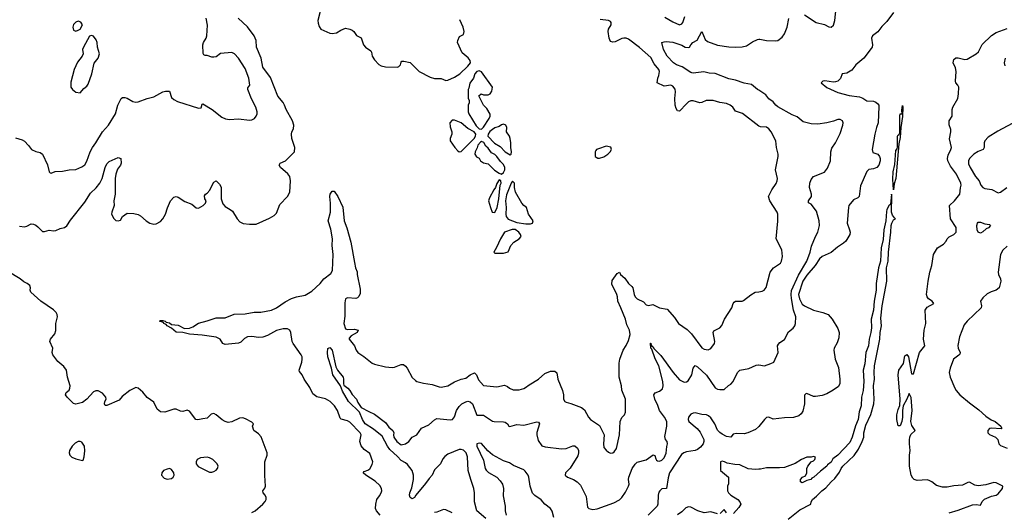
# Model space of a CAD drawing. Header units: inches. Extents: x 1384664 to 1536621, y 460766 to 646467.
# Tile 165 of 256: x 1443366 to 1452204, y 530916 to 535336. Entities that reach past the tile are written whole.
import ezdxf

# ---------------------------------------------------------------- set-up
doc = ezdxf.new("R2010")
doc.units = ezdxf.units.IN
doc.header["$MEASUREMENT"] = 0
doc.layers.add('B4543', color=7, linetype='Continuous')
doc.layers.add('B4553', color=7, linetype='Continuous')

msp = doc.modelspace()

# ---------------------------------------------------------------- linework, layer by layer
at = {"layer": 'B4543', "color": 5}
for points, elevation in [([(1446062.4, 535410), (1446043.1, 535330), (1446044.9, 535304.9), (1446054.2, 535274.2), (1446070.5, 535250.5), (1446150, 535214), (1446170, 535210.7), (1446210, 535218.8), (1446250, 535242.8), (1446290, 535259.1), (1446330, 535252.4), (1446350, 535241.6), (1446364.9, 535230), (1446390, 535195.5), (1446432, 535172), (1446450.8, 535110), (1446470.4, 535090.4), (1446517.4, 535057.4), (1446524.9, 535044.9), (1446530.4, 535010), (1446550, 534975.5), (1446590, 534934.4), (1446610, 534922.6), (1446650, 534913.7), (1446758, 534910), (1446770, 534914.8), (1446785.2, 534930), (1446790, 534954), (1446796.4, 534963.6), (1446814.6, 534965.4), (1446870, 534950.7), (1446950.5, 534870), (1447050, 534819.1), (1447090, 534807.7), (1447150, 534807.3), (1447190, 534790.8), (1447210, 534794), (1447270, 534820.7), (1447318, 534850), (1447390, 534919.1), (1447411.5, 534950), (1447409.4, 534970), (1447392.6, 534992.6), (1447339.1, 535039.1), (1447295.3, 535130), (1447298, 535150), (1447315.3, 535184.7), (1447350, 535202), (1447357, 535230), (1447347.6, 535270), (1447316.1, 535336.1)], 720), ([(1443330, 534276), (1443390, 534258), (1443410, 534244.7), (1443446.4, 534206.4), (1443471.3, 534170), (1443510, 534153.4), (1443550, 534144.9), (1443570, 534130.8), (1443614.7, 534034.7), (1443630, 533972), (1443640.7, 533960.7), (1443650, 533958.8), (1443685.1, 533974.9), (1443750, 533977.8), (1443810, 533990.4), (1443870, 533993.4), (1443924.4, 534015.6), (1443950, 534032.7), (1443970, 534067.7), (1443999.3, 534150), (1444020.3, 534190), (1444051.1, 534230), (1444109.6, 534330), (1444162.9, 534390), (1444226.6, 534490), (1444248, 534570), (1444278, 534630), (1444290, 534638), (1444310, 534638.8), (1444330, 534632.7), (1444381.7, 534601.7), (1444410, 534596.5), (1444430, 534598), (1444510, 534628.7), (1444570, 534644.2), (1444650, 534688.2), (1444675.5, 534695.5), (1444710, 534694.8), (1444730, 534638.8), (1444750, 534619.1), (1444781.7, 534601.7), (1444970, 534541), (1444994.6, 534545.4), (1445003.1, 534576.9), (1445010, 534582), (1445092.7, 534530), (1445182.2, 534462.2), (1445213.8, 534446.2), (1445250, 534439.5), (1445330, 534445.5), (1445430, 534433.7), (1445450, 534437), (1445473.3, 534450), (1445489.8, 534470.2), (1445496.9, 534490), (1445497.7, 534510), (1445486.2, 534550), (1445446.9, 534626.9), (1445414, 534710), (1445415.5, 534724.5), (1445432, 534750), (1445424, 534810), (1445390, 534899.3), (1445330, 534992), (1445295.1, 535030), (1445270, 535040.7), (1445170, 535034), (1445130, 535004), (1445110, 534999), (1445090, 535001.2), (1445050, 535016), (1445030, 535015.3), (1445020.2, 535020.2), (1445013.6, 535033.6), (1445009, 535110), (1445016, 535130), (1445040.9, 535170), (1445046.6, 535190), (1445053.4, 535286.6), (1445041.1, 535350)], 740), ([(1443363.7, 533483.7), (1443410, 533478.9), (1443430, 533483.1), (1443470, 533503), (1443490, 533500.5), (1443510, 533492.4), (1443530, 533477.1), (1443570, 533435.5), (1443590, 533434.4), (1443630, 533446.4), (1443670, 533440.5), (1443690, 533445.5), (1443730, 533463.1), (1443770, 533470.5), (1443790, 533486.4), (1443822.6, 533537.4), (1443950, 533697.8), (1444001.8, 533778.2), (1444053, 533827), (1444086.6, 533870), (1444105.9, 533910), (1444134.2, 534010), (1444150, 534041.3), (1444170, 534062.6), (1444250, 534099.3), (1444273, 534090), (1444277, 534050), (1444270.3, 534030), (1444244.2, 533995.8), (1444228.5, 533951.5), (1444223.2, 533910), (1444222, 533770), (1444210.6, 533710), (1444213.4, 533670), (1444193, 533610), (1444190.6, 533590), (1444210, 533551), (1444230, 533534.8), (1444250, 533530.8), (1444270, 533538.8), (1444290, 533570.8), (1444330, 533598.8), (1444390, 533597.1), (1444430, 533588.2), (1444450, 533577.1), (1444502, 533530), (1444534.8, 533510), (1444570, 533500.3), (1444590, 533503.6), (1444630, 533526.5), (1444652.4, 533550), (1444675.4, 533590), (1444692.6, 533647.4), (1444719.6, 533710), (1444750, 533743.8), (1444770, 533748.4), (1444790, 533743.1), (1444850, 533706), (1444910, 533680.7), (1444950, 533646.8), (1444970, 533646), (1445013.2, 533670), (1445035.1, 533690), (1445039.5, 533710), (1445029.5, 533730), (1445025.1, 533754.9), (1445033.2, 533770), (1445050, 533780.5), (1445073.4, 533806.6), (1445090, 533846), (1445110, 533878.8), (1445130, 533891), (1445159.8, 533859.8), (1445173.7, 533833.7), (1445174.7, 533730), (1445190, 533683), (1445210, 533658.7), (1445254.5, 533634.5), (1445276.9, 533616.9), (1445318, 533550), (1445343.2, 533523.2), (1445371.9, 533508.1), (1445430, 533500.5), (1445490, 533502.4), (1445610, 533554.4), (1445650, 533579.3), (1445670, 533599.1), (1445702, 533678), (1445770, 533750.4), (1445790.8, 533790), (1445798.2, 533890), (1445789.8, 533930), (1445773.6, 533953.6), (1445708.7, 534010), (1445695.8, 534030), (1445704.5, 534050), (1445752, 534070), (1445833.7, 534150), (1445835.9, 534190), (1445809.8, 534270), (1445805.1, 534310), (1445809.3, 534330), (1445823.3, 534356.7), (1445826.3, 534390), (1445814, 534430), (1445758.8, 534530), (1445742.8, 534570), (1445730, 534592.6), (1445684, 534650), (1445617.4, 534817.4), (1445549.9, 534910), (1445534.9, 534990), (1445490.6, 535090), (1445488.9, 535150), (1445471.4, 535190), (1445410, 535272.4), (1445328.8, 535348.8)], 720), ([(1450000, 534381.7), (1449854.9, 534494.9), (1449790, 534515.6), (1449766, 534550), (1449743.7, 534570), (1449710, 534584), (1449650, 534592.8), (1449590, 534611.2), (1449528.8, 534611.2), (1449488.2, 534591.8), (1449470, 534591.5), (1449410, 534607.5), (1449390, 534607.6), (1449370, 534599.4), (1449350, 534582.5), (1449290, 534516.2), (1449270, 534519.5), (1449258.5, 534538.5), (1449251.1, 534570), (1449248, 534630), (1449254, 534690), (1449250, 534712.7), (1449230, 534738.7), (1449210, 534748), (1449150, 534739.5), (1449089.2, 534770), (1449092.7, 534810), (1449103.2, 534836.8), (1449109.1, 534870.9), (1449102.9, 534890), (1449060.6, 534940.6), (1449030, 534998.2), (1448930, 535087.2), (1448830, 535160.9), (1448810, 535170.5), (1448790, 535171.2), (1448770, 535165.9), (1448710, 535138), (1448690, 535135.1), (1448670, 535141.2), (1448656.2, 535170), (1448648.8, 535230), (1448649.8, 535250.2), (1448674.6, 535290), (1448676.1, 535310), (1448670, 535318.9), (1448650, 535329.8), (1448577.4, 535337.4)], 680), ([(1449158.2, 535358.2), (1449230, 535317.6), (1449290, 535290.7), (1449310, 535298.8), (1449317, 535310), (1449335.5, 535364.5)], 680), ([(1450000, 534703.1), (1449989.6, 534710), (1449934.4, 534754.4), (1449870, 534765.8), (1449792.5, 534792.5), (1449730, 534804.2), (1449610, 534852.2), (1449555.5, 534855.5), (1449507.6, 534867.6), (1449410, 534857.6), (1449399.9, 534860.1), (1449390, 534862.7), (1449313.8, 534913.8), (1449262.7, 534930), (1449236, 534950), (1449179.3, 535010), (1449143.7, 535070), (1449129.2, 535130), (1449150, 535138.8), (1449170, 535140.5), (1449230, 535133.7), (1449308.7, 535108.7), (1449338, 535090), (1449370, 535087), (1449379, 535090), (1449389, 535110), (1449409.3, 535130), (1449446.6, 535153.4), (1449490, 535230.7), (1449518, 535158), (1449538.9, 535138.9), (1449630, 535107.2), (1449730, 535093.6), (1449789.7, 535090.3), (1449850, 535094), (1449890, 535102.6), (1449943.1, 535136.9), (1449990, 535159.6), (1450000, 535160.3)], 660), ([(1446602.6, 530890), (1446568.3, 530930), (1446560.4, 530950), (1446561.7, 530990), (1446570.9, 531030), (1446597.3, 531062.7), (1446611.4, 531090), (1446616.8, 531110), (1446614.7, 531130), (1446597.5, 531157.5), (1446556.3, 531196.3), (1446472.8, 531250), (1446449.6, 531270), (1446458.9, 531281.1), (1446490, 531293.4), (1446510, 531307.2), (1446530, 531345.5), (1446535.9, 531370), (1446510, 531443.6), (1446459.5, 531479.5), (1446430, 531511.5), (1446420.8, 531550), (1446430.5, 531610), (1446422.9, 531630), (1446330, 531724.8), (1446310, 531736.5), (1446252.7, 531752.7), (1446241.9, 531761.9), (1446219.3, 531830), (1446191.6, 531871.6), (1446151.8, 531910), (1446110, 531933), (1446033, 531952.9), (1445997.6, 531977.6), (1445970, 532035.3), (1445919, 532110), (1445902, 532150), (1445879.3, 532179.3), (1445876, 532190), (1445897.5, 532262.5), (1445902.6, 532290), (1445901, 532310), (1445894, 532330), (1445820.2, 532430), (1445812.2, 532450), (1445799.5, 532530), (1445790.3, 532550.3), (1445770, 532563.4), (1445730, 532563), (1445670, 532546.7), (1445590, 532503.3), (1445548.8, 532488.8), (1445510, 532483.6), (1445450, 532495), (1445410, 532491), (1445384.1, 532475.9), (1445350, 532443.9), (1445330, 532433.2), (1445210, 532421.8), (1445188.3, 532430), (1445166, 532470), (1445130, 532488.9), (1445005.3, 532505.3), (1444890, 532513.7), (1444830, 532529), (1444770, 532532.6), (1444727.7, 532567.7), (1444689.6, 532590), (1444682, 532602), (1444661.2, 532610), (1444658, 532618), (1444621.2, 532630), (1444630, 532637.3), (1444650, 532637.1), (1444671, 532630), (1444681.1, 532621.1), (1444710, 532617), (1444730, 532600.7), (1444790, 532594), (1444846.4, 532566.4), (1444890, 532568.5), (1444919.2, 532580.8), (1444970, 532614), (1445050, 532634), (1445130, 532662.4), (1445210, 532662.2), (1445290, 532693.8), (1445390, 532695.9), (1445470, 532711.5), (1445530, 532711), (1445626.6, 532730), (1445670, 532751.2), (1445750, 532806), (1445806.5, 532833.5), (1445850, 532848.5), (1445930, 532863.6), (1445990, 532900.3), (1446064, 532970), (1446096.3, 533010), (1446159.9, 533060.1), (1446174, 533086), (1446180.1, 533230), (1446171.9, 533310), (1446174.7, 533370), (1446157.8, 533457.8), (1446133.8, 533530), (1446155.3, 533610), (1446156.7, 533690), (1446149.9, 533750), (1446152.7, 533770), (1446170, 533799), (1446190, 533796.5), (1446223.1, 533750), (1446265.5, 533654.5), (1446279.7, 533530), (1446302.2, 533470), (1446338.7, 533338.7), (1446370, 533158), (1446380.5, 533110), (1446394.2, 533074.2), (1446395.3, 533050), (1446422.4, 532917.6), (1446420.9, 532879.1), (1446410, 532853.2), (1446398.8, 532841.2), (1446384.9, 532835.1), (1446310, 532839.4), (1446289.7, 532830.3), (1446284.9, 532795.1), (1446285.5, 532674.5), (1446276.5, 532610), (1446290, 532562.8), (1446310, 532556.3), (1446370, 532560.5), (1446404.7, 532550), (1446394.8, 532530), (1446341.6, 532498.4), (1446322.8, 532477.2), (1446322.8, 532470), (1446370, 532410.6), (1446386.3, 532370), (1446402, 532350), (1446455.1, 532315.1), (1446530, 532254.7), (1446550, 532245.2), (1446650, 532222.6), (1446710, 532214.9), (1446730, 532218), (1446790, 532242), (1446810, 532242), (1446830, 532227.7), (1446843.8, 532210), (1446890, 532124.9), (1446917.5, 532097.5), (1446931, 532090), (1446990, 532074.3), (1447070, 532061.5), (1447130, 532041.1), (1447150, 532039.5), (1447209.7, 532050.4), (1447270, 532085.5), (1447330, 532110.7), (1447370, 532120.7), (1447410, 532150.3), (1447450, 532167.7), (1447467.7, 532150), (1447483.9, 532103.9), (1447530, 532054.4), (1447650, 532042.8), (1447716.8, 532056.8), (1447746, 532046), (1447762, 532030), (1447796, 532016), (1447850, 532015.3), (1447890, 532025.8), (1447905.3, 532034.7), (1447939.5, 532060.5), (1448022.9, 532110), (1448078.8, 532161.2), (1448130, 532181.3), (1448170, 532181.6), (1448188.4, 532168.4), (1448197, 532110), (1448238.7, 532010), (1448247, 531970), (1448248.8, 531930), (1448260.5, 531910), (1448270, 531903.1), (1448313.8, 531893.8), (1448410, 531857.3), (1448434.7, 531834.7), (1448472.4, 531770), (1448490.4, 531750), (1448570, 531696.3), (1448611.3, 531611.3), (1448605.8, 531530), (1448610, 531498.8), (1448630, 531472.7), (1448650, 531455.5), (1448670, 531447.7), (1448690, 531450.7), (1448702, 531458), (1448723.7, 531490), (1448748.6, 531610), (1448755.6, 531730), (1448770, 531766), (1448795.3, 531790), (1448805.2, 531814.8), (1448802.4, 531930), (1448770.7, 532010.7), (1448767.1, 532050), (1448747.1, 532130), (1448746.7, 532253.3), (1448753, 532290), (1448784.2, 532370), (1448810, 532413), (1448830, 532459.1), (1448846, 532510), (1448839.8, 532550), (1448817.3, 532597.3), (1448802.6, 532650), (1448763.2, 532750), (1448734.7, 532810), (1448732, 532850), (1448725.1, 532870), (1448682.3, 532962.3), (1448685.3, 532994.7), (1448730, 533058), (1448750, 533072), (1448758.8, 533050), (1448796.5, 533016.5), (1448830.3, 532970.3), (1448862, 532942), (1448870.5, 532930), (1448880.7, 532870), (1448891, 532850), (1448910, 532831), (1448964, 532804), (1448990, 532778), (1449010, 532771.3), (1449050, 532781), (1449110.4, 532750.4), (1449178, 532738), (1449242.5, 532662.5), (1449278.3, 532610), (1449356.3, 532556.3), (1449396.7, 532516.7), (1449490, 532391.8), (1449510, 532380.3), (1449547.2, 532372.8), (1449570, 532387.3), (1449602, 532430), (1449607, 532450), (1449589.4, 532530), (1449596, 532544), (1449650, 532570.4), (1449668.7, 532591.3), (1449692, 532650), (1449758, 532750), (1449769.4, 532790), (1449778.4, 532801.6), (1449790, 532810.4), (1449850, 532811.6), (1449863.3, 532816.7), (1449930, 532867.7), (1449969, 532890), (1450000, 532895.3)], 680), ([(1445450, 530914.9), (1445480.7, 530930), (1445550, 530988.9), (1445570, 531012.4), (1445578.4, 531030), (1445578.9, 531050), (1445570, 531069.6), (1445553, 531090), (1445549.7, 531110), (1445567.4, 531132.6), (1445573.5, 531150), (1445566.1, 531246.1), (1445567.7, 531370), (1445587, 531430), (1445587, 531450), (1445534.5, 531594.5), (1445510, 531621.2), (1445466.6, 531650), (1445457.2, 531690), (1445464, 531710), (1445450, 531724), (1445393.9, 531753.9), (1445370, 531762.4), (1445339.2, 531760.8), (1445270, 531727.3), (1445238.4, 531721.6), (1445210, 531729.7), (1445184.5, 531744.5), (1445130, 531791.5), (1445110, 531801.3), (1445084.7, 531795.3), (1445050, 531759.5), (1445010, 531756.2), (1444964.8, 531744.8), (1444947.5, 531747.5), (1444890, 531824), (1444870, 531833.2), (1444830, 531820.9), (1444810, 531824.2), (1444770, 531841), (1444750, 531840.8), (1444670, 531814.4), (1444630, 531817.8), (1444600.4, 531840.4), (1444570, 531905.6), (1444510, 531947.3), (1444473.1, 531993.1), (1444430, 532030.9), (1444410, 532034.5), (1444354, 532010), (1444285.4, 531954.6), (1444258, 531922), (1444150, 531873.2), (1444134.6, 531874.6), (1444126.6, 531890), (1444129.5, 531910.5), (1444141.2, 531930), (1444139, 531950), (1444110, 531984), (1444070, 532005.2), (1444050, 532005.2), (1444030, 531998), (1443970.2, 531929.8), (1443930, 531901.6), (1443870, 531885.6), (1443850, 531891.8), (1443791.6, 531950), (1443777.6, 531970), (1443782.7, 531990), (1443810, 532013), (1443817.6, 532030), (1443818.8, 532050), (1443794.2, 532130), (1443786.6, 532190), (1443763.1, 532223.1), (1443709.7, 532270), (1443664.5, 532330), (1443657.2, 532350), (1443662.9, 532390), (1443636.2, 532450), (1443643.7, 532470), (1443681.2, 532518.8), (1443691.7, 532548.3), (1443689.5, 532610.5), (1443705.2, 532670), (1443702.7, 532690), (1443692.3, 532710), (1443670, 532733.6), (1443557.6, 532810), (1443467.6, 532890), (1443459.3, 532910), (1443463.7, 532930), (1443456.3, 532950), (1443434.7, 532970), (1443404.7, 532984.7), (1443370.8, 533010), (1443258.3, 533078.3)], 720), ([(1447550, 530859.7), (1447469.8, 530930), (1447447.7, 531010), (1447448.2, 531090), (1447442.9, 531130), (1447414.2, 531210), (1447392.2, 531292.2), (1447386.1, 531413.9), (1447374.4, 531450), (1447350, 531475), (1447330, 531481.1), (1447310, 531479.8), (1447210, 531438.3), (1447181.7, 531418.3), (1447164.9, 531395.1), (1447142.4, 531350), (1447090, 531296.9), (1447068.2, 531250), (1447040.7, 531219.3), (1447010, 531173.5), (1446921.3, 531070), (1446910, 531049.5), (1446890, 531036), (1446870, 531049), (1446865.4, 531070), (1446867.1, 531090), (1446884.9, 531135.1), (1446901.1, 531210), (1446901.9, 531250), (1446889.9, 531290), (1446846.5, 531346.5), (1446830, 531360.9), (1446790, 531380.9), (1446758.3, 531418.3), (1446690, 531480.7), (1446668.4, 531508.4), (1446619.5, 531599.5), (1446541.5, 531661.5), (1446466, 531710), (1446441.8, 531750), (1446415.6, 531815.6), (1446318.5, 531910), (1446262.6, 532002.6), (1446245.4, 532050), (1446176.9, 532150), (1446164.2, 532210), (1446131, 532310), (1446128.7, 532350), (1446133.3, 532386.7), (1446150, 532394.6), (1446172.5, 532370), (1446202.7, 532222.7), (1446217.6, 532190), (1446269.1, 532130), (1446273.7, 532110), (1446272.3, 532070), (1446276.9, 532056.9), (1446311.3, 532031.3), (1446329.2, 532010), (1446350, 531973.4), (1446389.1, 531930), (1446401.1, 531901.1), (1446430, 531856.3), (1446499.1, 531819.1), (1446550, 531798), (1446650, 531720.7), (1446679.9, 531679.9), (1446716, 531650), (1446724.7, 531630), (1446722, 531610), (1446726, 531590), (1446750, 531550.4), (1446790, 531521.1), (1446829, 531530), (1446859, 531550), (1446890, 531591.3), (1446930, 531611), (1446973.2, 531670), (1447038, 531702), (1447090, 531745.5), (1447110, 531756.4), (1447230, 531744.4), (1447250, 531748.2), (1447267.6, 531772.4), (1447285.8, 531830), (1447310, 531864.4), (1447335.1, 531890), (1447370, 531908.8), (1447390, 531913.2), (1447410, 531908), (1447430.1, 531890), (1447470, 531786.4), (1447530, 531787.2), (1447610, 531734.4), (1447624.7, 531730), (1447708.4, 531728.4), (1447724.4, 531724.4), (1447744, 531710), (1447756, 531690), (1447765.9, 531685.8), (1447830, 531704.7), (1447890, 531699.1), (1448008.2, 531728.2), (1448023.8, 531723.8), (1448031.6, 531710), (1448007.9, 531632.1), (1448008.7, 531610), (1448021.4, 531561.4), (1448053.1, 531513.1), (1448083.9, 531503.9), (1448230, 531484.3), (1448272.3, 531487.7), (1448330, 531513.4), (1448350, 531513.7), (1448372, 531492), (1448381.5, 531470), (1448382.3, 531450), (1448376, 531424), (1448306.5, 531313.5), (1448264.9, 531270), (1448262, 531250), (1448282.8, 531230), (1448336, 531210), (1448370, 531190.6), (1448399.9, 531159.9), (1448450, 531058), (1448463.7, 530963.7), (1448474.8, 530950), (1448510, 530942.6), (1448550, 530948.7), (1448699.3, 531000.7), (1448751.1, 531028.9), (1448771.3, 531048.7), (1448803.5, 531096.5), (1448831.5, 531150), (1448835.8, 531170), (1448829.8, 531209.8), (1448832.6, 531230), (1448864.8, 531310), (1448890, 531348.2), (1448910, 531365.5), (1448990, 531388.4), (1449053.2, 531433.2), (1449066.8, 531426.8), (1449074.9, 531394.9), (1449083.1, 531383.1), (1449090, 531377.3), (1449110, 531375.5), (1449130, 531383.8), (1449150, 531406), (1449170, 531446), (1449174.2, 531505.8), (1449180.7, 531530), (1449179.3, 531550), (1449162.7, 531570), (1449156.6, 531596.6), (1449175.2, 531690), (1449174, 531730), (1449153.5, 531770), (1449109.5, 531829.5), (1449095.3, 531875.3), (1449068.5, 531931.6), (1449058.4, 531970), (1449070, 531987.3), (1449110, 532001.6), (1449136, 532024), (1449142.7, 532050), (1449139.5, 532090), (1449101.6, 532230), (1449070, 532292.8), (1449039.2, 532379.2), (1449029.8, 532390), (1449027.2, 532432.8), (1449030, 532434.8), (1449034.6, 532414.6), (1449044, 532404), (1449050, 532404), (1449061.8, 532381.8), (1449121.6, 532321.6), (1449231.1, 532170), (1449290, 532103.5), (1449330, 532085.2), (1449350, 532086.3), (1449364.9, 532095.1), (1449399.7, 532150), (1449410, 532210.7), (1449430, 532232.7), (1449450, 532222), (1449530, 532147.2), (1449610, 532033), (1449630, 532020.5), (1449650, 532017.1), (1449690, 532017.3), (1449727.2, 532052.8), (1449750, 532066.8), (1449770, 532091), (1449810, 532170.8), (1449830, 532192.7), (1449910, 532205.3), (1449976.1, 532236.1), (1449998.4, 532238.4), (1450000, 532238.2)], 660), ([(1450000, 531685.4), (1449997.6, 531682.4), (1449970, 531659.5), (1449901.2, 531630), (1449870, 531621.3), (1449798.3, 531621.7), (1449770, 531617.3), (1449749.2, 531590.8), (1449710, 531595.8), (1449670, 531616), (1449650, 531631.8), (1449630, 531654.4), (1449606.8, 531710), (1449570, 531763.6), (1449550, 531782.8), (1449530, 531791.8), (1449490, 531793.7), (1449430, 531807.8), (1449410, 531805.5), (1449390, 531796.1), (1449369.8, 531770), (1449366.6, 531750), (1449371, 531731), (1449447.9, 531667.9), (1449475, 531635), (1449507.3, 531570), (1449508.1, 531550), (1449502.1, 531530), (1449478.3, 531501.7), (1449450, 531480.9), (1449428, 531472), (1449350, 531459.4), (1449327.1, 531450), (1449306.7, 531433.3), (1449198.7, 531270), (1449185.5, 531225.5), (1449170.9, 531129.1), (1449130, 531125.6), (1449111.4, 531108.6), (1449104.4, 531095.6), (1449097.8, 531070), (1449095.2, 530990), (1449088.2, 530970), (1449008.4, 530890)], 640), ([(1448161.9, 530870), (1448146.8, 530926.8), (1448130, 530949), (1448080.9, 530990), (1448047.3, 531027.3), (1447990, 531068.2), (1447969.1, 531089.1), (1447947.5, 531150), (1447936.5, 531230), (1447929.1, 531250), (1447904.4, 531284.5), (1447890, 531296.9), (1447797.1, 531337.1), (1447761.3, 531361.3), (1447710, 531376.5), (1447610, 531430.9), (1447567, 531467), (1447510, 531533), (1447490, 531536.9), (1447468.2, 531530), (1447468.9, 531510), (1447530, 531383.7), (1447545.1, 531310), (1447554, 531294), (1447574.4, 531274.4), (1447650, 531230.6), (1447679.6, 531199.6), (1447698.7, 531170), (1447708.2, 531130), (1447704.8, 531064.8), (1447723.7, 530970), (1447723.7, 530930), (1447731.9, 530890)], 640), ([(1450000, 531301.7), (1449970, 531299.3), (1449905.9, 531305.8), (1449830, 531341.6), (1449783.8, 531343.8), (1449717.3, 531357.3), (1449692, 531370), (1449670, 531374.8), (1449658, 531370), (1449658, 531290), (1449728, 531230), (1449727.3, 531172.7), (1449718, 531150), (1449718, 531110), (1449728, 531090), (1449749.4, 531069.4), (1449811.5, 531031.5), (1449829.4, 531010), (1449838, 530990), (1449821.2, 530958.8), (1449773.8, 530906.2)], 620), ([(1449630, 530901), (1449570, 530921), (1449510, 530912), (1449452, 530930), (1449390, 530962), (1449370, 530964.9), (1449344.5, 530955.5), (1449310, 530921), (1449270, 530894)], 620), ([(1447249.3, 530910), (1447190, 530938), (1447170, 530940.9), (1447110, 530916.9), (1447090, 530913.3)], 680), ([(1449710.8, 530910), (1449690, 530942), (1449653.2, 530906.8)], 620)]:
    msp.add_lwpolyline(points, dxfattribs=dict(at, elevation=elevation))
for points, elevation in [([(1443890, 535322), (1443870, 535314), (1443850, 535294), (1443844, 535270), (1443850, 535242), (1443870, 535232), (1443890, 535241), (1443910, 535252), (1443928.7, 535290), (1443914.6, 535314.6)], 760), ([(1444010, 535195.3), (1443991.6, 535188.4), (1443938, 535090), (1443931.6, 535068.4), (1443934.8, 535030), (1443926.8, 535010), (1443884.7, 534955.3), (1443855.5, 534890), (1443825.1, 534774.9), (1443826.4, 534730), (1443839.1, 534710), (1443870, 534684.9), (1443910, 534681), (1443941.6, 534718.4), (1443970, 534740.7), (1443981.7, 534758.3), (1444014.3, 534850), (1444034.9, 534945.1), (1444069.4, 534990), (1444083.7, 535030), (1444064, 535090), (1444061.2, 535130), (1444054.2, 535154.2), (1444030, 535188)], 760), ([(1447490, 534877.6), (1447470, 534871.6), (1447450.6, 534850), (1447441, 534810), (1447406.8, 534766.8), (1447398.8, 534721.2), (1447392, 534710), (1447392.7, 534632.7), (1447402, 534610), (1447402, 534590), (1447392, 534570), (1447391.3, 534510), (1447398.8, 534490), (1447463.4, 534383.4), (1447490, 534356.3), (1447510, 534353.4), (1447530, 534370.8), (1447579.5, 534450), (1447589.2, 534470), (1447589.1, 534489.1), (1447558, 534538), (1447528, 534570), (1447488.4, 534651.6), (1447508.9, 534671.1), (1447530, 534662), (1447570, 534662), (1447588.9, 534671.1), (1447604.7, 534695.3), (1447609.2, 534730), (1447510, 534869.3)], 720), ([(1447270, 534435.1), (1447246.8, 534433.2), (1447226, 534410), (1447230, 534374), (1447246, 534330), (1447246, 534310), (1447231.3, 534270), (1447231.3, 534250), (1447272, 534190), (1447299.8, 534159.8), (1447310, 534151.3), (1447330, 534154.8), (1447446, 534270), (1447458, 534290), (1447460.9, 534310), (1447445.2, 534330), (1447390, 534359.5), (1447330, 534411.6)], 720), ([(1447710, 534398), (1447690, 534392.3), (1447670, 534377.2), (1447630, 534364.5), (1447608.8, 534351.2), (1447587.2, 534332.8), (1447570.6, 534310), (1447567.3, 534290), (1447627.2, 534227.2), (1447679, 534199), (1447724, 534150), (1447770, 534124.9), (1447777.2, 534130), (1447781.2, 534150), (1447774, 534190), (1447775.3, 534230), (1447768.7, 534270), (1447762, 534290), (1447735.3, 534330), (1447739, 534370), (1447728.7, 534390)], 720), ([(1447510, 534242.7), (1447501.6, 534238.4), (1447477.3, 534210), (1447473.2, 534186.8), (1447456, 534150), (1447451.3, 534130), (1447465.4, 534105.4), (1447490, 534094), (1447502, 534070), (1447530, 534052), (1447570, 534042), (1447627.1, 533987.1), (1447670, 533958), (1447690, 533951.3), (1447710, 533964.7), (1447720.9, 533990), (1447720.9, 534010), (1447710, 534037.2), (1447682.7, 534062.7), (1447649.2, 534110), (1447630, 534126), (1447600.1, 534140.1), (1447570, 534184), (1447550, 534202), (1447533.8, 534233.8)], 720), ([(1448630, 534201.7), (1448561.5, 534178.5), (1448544.4, 534170), (1448538.2, 534161.8), (1448531.8, 534150), (1448530.3, 534130), (1448533, 534110), (1448541.2, 534101.2), (1448554.9, 534094.9), (1448570, 534094.7), (1448610, 534106.3), (1448645.3, 534130), (1448665.7, 534150), (1448677.7, 534170), (1448672.6, 534192.6)], 720), ([(1447670, 533898), (1447650, 533866), (1447638, 533830), (1447621, 533810), (1447582.5, 533737.5), (1447574.8, 533710), (1447590.8, 533650), (1447607.9, 533607.9), (1447630, 533606), (1447651.8, 533650), (1447667, 533730), (1447679, 533850), (1447688, 533870), (1447686, 533890)], 720), ([(1447790, 533888), (1447778, 533870), (1447735.2, 533764.8), (1447728.2, 533710), (1447733, 533650), (1447728.5, 533590), (1447733, 533570), (1447750, 533545.5), (1447830, 533517.1), (1447910, 533505.5), (1447950, 533504.9), (1447968, 533510), (1447974, 533530), (1447934, 533590), (1447914, 533650), (1447890, 533669), (1447874, 533690), (1447817.2, 533790), (1447808.7, 533830), (1447808, 533870)], 720), ([(1447814.7, 533454.7), (1447785.5, 533454.5), (1447718.8, 533430), (1447680.7, 533370), (1447647.5, 533292.5), (1447622, 533250), (1447630, 533242), (1447710, 533241), (1447730, 533246), (1447750, 533252), (1447774, 533310), (1447800.7, 533339.3), (1447848.7, 533370), (1447868.7, 533390), (1447862, 533410), (1447846, 533430)], 720), ([(1443910, 531552.7), (1443890, 531551.5), (1443862.9, 531537.1), (1443836.5, 531510), (1443813.8, 531470), (1443810.3, 531450), (1443815.8, 531430), (1443834, 531410), (1443870, 531394.4), (1443930, 531382), (1443936.4, 531383.6), (1443945.6, 531414.4), (1443951, 531469), (1443946.6, 531510), (1443924.2, 531544.2)], 740), ([(1445050, 531411.3), (1444990, 531404.2), (1444959.3, 531390), (1444950.5, 531370), (1444950.6, 531350), (1444967.1, 531327.1), (1445070, 531277.3), (1445090, 531274.8), (1445110, 531282.8), (1445130, 531294.8), (1445142.7, 531310), (1445149.2, 531330), (1445138, 531350), (1445099.3, 531390), (1445070, 531406)], 740), ([(1444710, 531307.8), (1444690, 531304.2), (1444657.3, 531290), (1444642, 531270), (1444639.1, 531250), (1444663.7, 531223.7), (1444690, 531214.4), (1444730, 531220.4), (1444743.7, 531230), (1444752.6, 531250), (1444749.6, 531270), (1444730, 531298.7)], 740)]:
    msp.add_lwpolyline(points, close=True, dxfattribs=dict(at, elevation=elevation))
at = {"layer": 'B4553', "color": 5}
for points, elevation in [([(1450410, 535379.1), (1450516, 535310), (1450590, 535292.2), (1450630, 535272.7), (1450650, 535268.2), (1450670, 535286.8), (1450682.6, 535330), (1450698.7, 535470)], 660), ([(1451210, 535400.3), (1451150, 535319.3), (1451105.6, 535274.4), (1451070, 535226.8), (1451021.2, 535190), (1451012.3, 535170), (1451021, 535110), (1451018, 535090), (1451010, 535076.4), (1450944.4, 534990), (1450872.1, 534930), (1450836.1, 534883.9), (1450790, 534856.5), (1450749.7, 534850.3), (1450732.9, 534807.1), (1450710, 534785.3), (1450690, 534778), (1450670, 534776.9), (1450594, 534786), (1450576, 534784), (1450561.2, 534770), (1450610, 534726.6), (1450710, 534682.9), (1450810, 534656.3), (1450905.1, 534645.1), (1450933.2, 534633.2), (1450970, 534607.8), (1451030, 534606), (1451050, 534597.4), (1451070, 534581.6), (1451077.3, 534570), (1451078, 534558), (1451070.9, 534410), (1451055.4, 534370), (1451041.1, 534310), (1451018.7, 534170), (1451024.4, 534144.4), (1451070, 534128.6), (1451085, 534110), (1451089.8, 534090), (1451088.4, 534070), (1451076.5, 534030), (1451059.8, 534010), (1451030, 533996.8), (1450988.1, 533991.9), (1450970, 533974), (1450913.4, 533846.6), (1450901.3, 533750), (1450890, 533736.4), (1450850, 533718.9), (1450809.8, 533670), (1450804.2, 533650), (1450793.6, 533510), (1450815.3, 533450), (1450819.3, 533430), (1450816.4, 533410), (1450781.4, 533350), (1450761.4, 533330), (1450706, 533294), (1450650, 533246.3), (1450570, 533210.7), (1450545.9, 533190), (1450506.1, 533130), (1450430, 533043.3), (1450396.5, 532990), (1450356.5, 532870), (1450364.2, 532830), (1450390, 532783.7), (1450410, 532769.5), (1450490, 532731.1), (1450576, 532710), (1450622.5, 532690), (1450660.2, 532650), (1450710, 532564.7), (1450720.6, 532530), (1450717.7, 532482.3), (1450703.7, 532436.3), (1450677, 532390), (1450675.1, 532370), (1450685, 532290), (1450714.7, 532214.7), (1450728.7, 532110), (1450727.1, 532072.9), (1450714.2, 532045.8), (1450668.6, 532011.4), (1450610, 531980.2), (1450570, 531965), (1450510, 531954.3), (1450490, 531955.3), (1450430, 531981.6), (1450421.3, 531978.7), (1450411.8, 531968.2), (1450410.9, 531889.1), (1450395.1, 531824.9), (1450381.6, 531798.4), (1450358.3, 531781.7), (1450312.8, 531767.2), (1450230, 531764.9), (1450130, 531750.5), (1450090, 531770.7), (1450070, 531765.5), (1450050, 531748.2), (1450000, 531685.4)], 640), ([(1450000, 535160.3), (1450010, 535161.1), (1450070, 535148.5), (1450150, 535146.4), (1450170, 535150.4), (1450210, 535178.9), (1450230, 535208.5), (1450254, 535270), (1450270, 535346)], 660), ([(1451710.3, 530910), (1451790, 530934.7), (1451917.2, 530982.8), (1451950, 530987.6), (1451990, 530980.5), (1452006.4, 531013.6), (1452025.5, 531034.5), (1452090, 531062), (1452130, 531069.8), (1452150, 531080.5), (1452187.3, 531130), (1452190, 531150.8), (1452130, 531180.7), (1452110, 531182.4), (1452037.2, 531162.8), (1451970, 531154.3), (1451940.6, 531160.6), (1451890, 531185.3), (1451875.6, 531184.4), (1451830, 531159.3), (1451750, 531153.7), (1451690, 531141.3), (1451650, 531141.3), (1451595.8, 531155.8), (1451554, 531190), (1451530, 531202), (1451510, 531206.7), (1451422.6, 531202.6), (1451396, 531210), (1451382, 531222), (1451368.1, 531248.1), (1451352.3, 531330), (1451352.7, 531430), (1451360.2, 531470), (1451352.3, 531530), (1451352.9, 531567.1), (1451354.5, 531590), (1451365.9, 531614.1), (1451404.4, 531650), (1451375, 531695), (1451364.9, 531730), (1451376.1, 531830), (1451366.8, 531946.8), (1451350, 531982), (1451329.3, 531930), (1451296, 531870), (1451289, 531830), (1451291.5, 531770), (1451284.5, 531730), (1451270, 531691.3), (1451252, 531692), (1451240.4, 531750), (1451240.4, 531790), (1451250, 531838), (1451264.9, 531875.1), (1451268.2, 531930), (1451250.3, 532150), (1451256.5, 532190), (1451298.7, 532250), (1451310, 532319), (1451330, 532333.2), (1451343.7, 532310), (1451370, 532158), (1451390, 532159), (1451442.2, 532350), (1451490.3, 532410), (1451479.1, 532470), (1451485.6, 532550), (1451499, 532610), (1451495, 532730), (1451510, 532756), (1451570.4, 532790), (1451556.3, 532810), (1451524.4, 532830), (1451511.1, 532850), (1451506.8, 532870), (1451519.8, 532990), (1451536, 533070), (1451554.2, 533130), (1451569.3, 533230), (1451602.8, 533290), (1451657.5, 533322.5), (1451681, 533350), (1451691.3, 533370), (1451710, 533388.7), (1451750, 533409), (1451770.7, 533430), (1451770.4, 533470.4), (1451721.1, 533550), (1451710.6, 533670), (1451757.1, 533710), (1451804, 533770), (1451810, 533826), (1451817.1, 533850), (1451813.1, 533870), (1451774.3, 533950), (1451721.5, 534021.5), (1451696.4, 534070), (1451693.6, 534090), (1451699.2, 534120.8), (1451724.2, 534170), (1451728.4, 534190), (1451711.5, 534268.4), (1451725.2, 534330), (1451724, 534350), (1451708.7, 534391.3), (1451708.7, 534430), (1451734.4, 534470), (1451736.5, 534530), (1451741.3, 534550), (1451786, 534630), (1451794, 534670), (1451794.9, 534730), (1451787.3, 534750), (1451769, 534769), (1451764.5, 534784.5), (1451771.9, 534871.9), (1451765.3, 534905.3), (1451745.4, 534950), (1451750, 534979.6), (1451770, 534995), (1451790, 534994.5), (1451850, 534979.2), (1451870, 534980.4), (1451950, 535028.7), (1451971.3, 535048.7), (1452005.8, 535114.2), (1452090, 535195.3), (1452130, 535221.6), (1452230, 535257.6)], 640), ([(1452210.3, 534990), (1452203.7, 534950), (1452210, 534920.7)], 660), ([(1450000, 532238.2), (1450050, 532231), (1450108, 532250), (1450135.3, 532264.7), (1450172.7, 532350), (1450169.2, 532409.2), (1450175.9, 532424.1), (1450190, 532440.7), (1450230, 532468), (1450265.6, 532534.4), (1450310, 532568.8), (1450324.4, 532590), (1450329.7, 532610), (1450332.1, 532670), (1450311, 532731), (1450293.5, 532833.5), (1450290.3, 532870), (1450295.2, 532904.8), (1450355.5, 533044.5), (1450431.6, 533170), (1450461.9, 533250), (1450474.7, 533305.3), (1450508.4, 533390), (1450531.3, 533430), (1450546.3, 533490), (1450541, 533530), (1450517.4, 533617.4), (1450470, 533682), (1450447.3, 533692.7), (1450446, 533710), (1450472.3, 533750), (1450472.8, 533770), (1450454.6, 533830), (1450459.2, 533870), (1450470, 533903.1), (1450490, 533928.9), (1450590, 533968.5), (1450615.8, 534004.2), (1450643, 534070), (1450648.3, 534151.7), (1450655.6, 534184.4), (1450690, 534231), (1450730, 534316), (1450754.3, 534390), (1450757.4, 534410), (1450751.5, 534430), (1450730, 534440.5), (1450710, 534439.7), (1450670, 534424.4), (1450611.3, 534410), (1450530, 534398.3), (1450470, 534402.6), (1450398.5, 534418.5), (1450343.9, 534463.9), (1450301.2, 534481.2), (1450170, 534555.5), (1450153.1, 534570), (1450130, 534600.5), (1450090, 534626.3), (1450062, 534662), (1450000, 534703.1)], 660), ([(1452318, 534430), (1452144.3, 534335.7), (1452058.1, 534281.9), (1452029.2, 534250), (1452022.8, 534230), (1452023.1, 534190), (1452013, 534170), (1451967.9, 534152.1), (1451930, 534129.6), (1451890.4, 534090), (1451883.1, 534070), (1451883.4, 534043.4), (1451896.4, 534010), (1451946.7, 533930), (1451979.3, 533890), (1451994.6, 533850), (1452010, 533829.3), (1452030, 533821.7), (1452091.9, 533811.9), (1452150, 533782.9), (1452170, 533789.2), (1452226.4, 533830)], 660), ([(1450000, 532895.3), (1450030, 532900.4), (1450049.2, 532910), (1450066.6, 532933.4), (1450103, 533070), (1450130.8, 533109.2), (1450195.1, 533150), (1450204.7, 533170), (1450212.7, 533212.7), (1450208, 533270), (1450156.3, 533370), (1450170.7, 533529.3), (1450170.7, 533590), (1450163.8, 533610), (1450100.5, 533710), (1450086, 533750), (1450116.4, 533810), (1450154.8, 533865.2), (1450165.7, 533890), (1450167.8, 533910), (1450150.6, 533990), (1450174.8, 534110), (1450173.7, 534130), (1450159.7, 534190), (1450152.4, 534250), (1450110, 534331.3), (1450090, 534356.9), (1450070, 534370.9), (1450014.6, 534374.6), (1450000.9, 534380.9), (1450000, 534381.7)], 680), ([(1450264.5, 530855.5), (1450370, 530939.4), (1450466.8, 530990), (1450471, 531010), (1450482, 531030), (1450519.4, 531060.6), (1450567.2, 531110), (1450603.4, 531136.6), (1450649, 531190), (1450681.7, 531218.3), (1450724.8, 531275.2), (1450739.3, 531310), (1450754.2, 531330), (1450855.1, 531424.9), (1450896.5, 531483.5), (1450928.5, 531550), (1450941.9, 531590), (1450944.4, 531630), (1450962.1, 531697.9), (1451006.2, 531793.8), (1451031.9, 531890), (1451035.3, 531930), (1451030.7, 532050), (1451039.9, 532110), (1451035.4, 532170), (1451038.3, 532230), (1451085.5, 532470), (1451090.1, 532530), (1451101.9, 532590), (1451096.6, 532656.6), (1451108.4, 532770), (1451150.1, 532989.9), (1451147.8, 533110), (1451162.1, 533170), (1451164.3, 533250), (1451186.4, 533430), (1451189.4, 533490), (1451193.4, 533510), (1451210, 533539.6), (1451227.3, 533550), (1451216.9, 533556.9), (1451201.6, 533581.6), (1451191.7, 533610), (1451193.9, 533753.9), (1451190, 533771), (1451182, 533678), (1451170, 533670.5), (1451150, 533632), (1451146.4, 533613.6), (1451141.6, 533530), (1451121.1, 533450), (1451117.6, 533362.4), (1451098.1, 533290), (1451092.4, 533170), (1451074.5, 533110), (1451054.5, 532970), (1451052.5, 532910), (1451034.4, 532810), (1451029.9, 532730), (1451009.4, 532650), (1451010.9, 532570), (1451007.2, 532530), (1450992.2, 532470), (1450984, 532410), (1450962, 532350), (1450950.7, 532249.3), (1450937.6, 532190), (1450944, 532090), (1450937.9, 532010), (1450923, 531950), (1450919.3, 531870), (1450902, 531818), (1450891.3, 531750), (1450868.6, 531691.4), (1450838.9, 531590), (1450817.1, 531542.9), (1450710, 531428.7), (1450665.4, 531394.6), (1450650, 531366.7), (1450617.7, 531342.3), (1450610, 531329), (1450553.3, 531286.7), (1450494, 531230), (1450477.2, 531222.8), (1450466, 531210), (1450430, 531202), (1450390, 531182), (1450374, 531190), (1450374, 531210), (1450394, 531230), (1450418, 531242), (1450431.1, 531268.9), (1450431.3, 531310), (1450441, 531330), (1450471, 531369), (1450490, 531378), (1450502, 531390), (1450510, 531411.3), (1450490, 531418), (1450470, 531412), (1450430, 531410.8), (1450384, 531390), (1450327.3, 531352.7), (1450230, 531318.8), (1450185.6, 531314.4), (1450070, 531314.8), (1450017, 531303), (1450000, 531301.7)], 620), ([(1452230, 533304.7), (1452190, 533267.3), (1452168.9, 533230), (1452148.7, 533070), (1452152.4, 533050), (1452170.5, 533010), (1452172.7, 532990), (1452156.4, 532930), (1452130, 532907.8), (1452086.2, 532893.8), (1452050, 532876), (1452010, 532840.9), (1451990.5, 532810), (1452000.5, 532770), (1451995.5, 532750), (1451869.3, 532630.7), (1451842.7, 532597.3), (1451803.1, 532490), (1451787.3, 532412.7), (1451790.3, 532390), (1451807, 532350), (1451803.9, 532336.1), (1451795.3, 532324.7), (1451748.4, 532290), (1451718.9, 532210), (1451710.4, 532170.4), (1451717.6, 532130), (1451760.5, 532030), (1451770.4, 532010), (1451804.2, 531970), (1451890, 531896.9), (1451975.6, 531835.6), (1452038.2, 531778.2), (1452086.3, 531746.3), (1452120.7, 531730), (1452173, 531690), (1452176.8, 531676.8), (1452184.7, 531670), (1452175.9, 531664.1), (1452088.3, 531671.7), (1452070, 531669), (1452054.8, 531650), (1452057.3, 531630), (1452070, 531614.8), (1452124.7, 531590), (1452146, 531570), (1452156, 531530), (1452170, 531516), (1452230, 531490.5)], 660)]:
    msp.add_lwpolyline(points, dxfattribs=dict(at, elevation=elevation))
for points, elevation in [([(1451210, 533808.7), (1451203.9, 533903.9), (1451207.6, 533970), (1451222.6, 534037.4), (1451230, 534162.8), (1451241.5, 534178.5), (1451244.7, 534195.3), (1451245.8, 534290), (1451250, 534301.6), (1451257.6, 534302.4), (1451266, 534314), (1451265.6, 534470), (1451270, 534491), (1451288, 534492), (1451285.4, 534525.4), (1451290, 534564.7), (1451293.8, 534553.8), (1451290, 534466), (1451274.3, 534370), (1451270, 534278), (1451257.3, 534222.7), (1451230.2, 533910.2), (1451215.9, 533864.1)], 620), ([(1451990, 533420.7), (1451970, 533429.3), (1451960.7, 533450), (1451958, 533490), (1451962.7, 533510), (1451970, 533518.8), (1451990, 533519.1), (1452030, 533504), (1452070, 533497.3), (1452081, 533490), (1452061, 533470), (1452039.9, 533460.1), (1452010, 533432.3)], 640)]:
    msp.add_lwpolyline(points, close=True, dxfattribs=dict(at, elevation=elevation))

doc.saveas('drawing.dxf')
